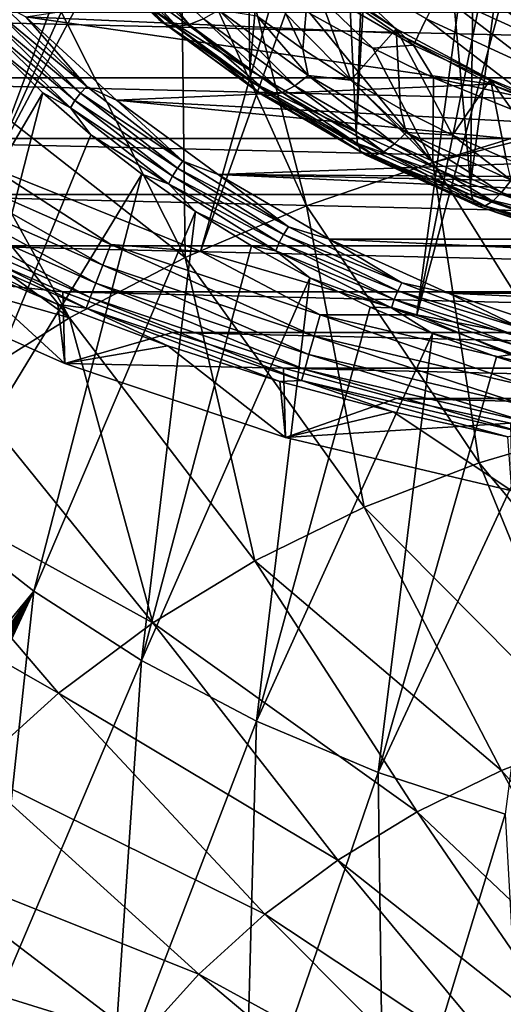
# Model space of a CAD drawing. Header units: metres. Extents: x -109 to 109, y -315 to 32.
# Tile 84 of 256: x -88.82 to -82.58, y -38.57 to -25.88. Entities that reach past the tile are written whole.
import ezdxf

# ---------------------------------------------------------------- set-up
doc = ezdxf.new("R2010")
doc.units = ezdxf.units.M
doc.layers.add('solid_K244242000C74_AAA', color=7, linetype='CONTINUOUS')

msp = doc.modelspace()

# ---------------------------------------------------------------- linework, layer by layer
at = {"layer": 'solid_K244242000C74_AAA'}
for points in [[(-94.216202, -24.878853, -78.325066), (-91.771088, -26.450235, -78.325066), (-85.874763, -13.826756, -73.288864)], [(-91.771088, -26.450235, -78.325066), (-85.11245, -14.314016, -73.288864), (-85.874763, -13.826756, -73.288864)], [(-91.771088, -26.450235, -78.325066), (-84.324875, -14.759292, -73.288864), (-85.11245, -14.314016, -73.288864)], [(-91.771088, -26.450235, -78.325066), (-89.187675, -27.782076, -78.325066), (-84.324875, -14.759292, -73.288864)], [(-89.187675, -27.782076, -78.325066), (-83.514343, -15.161276, -73.288864), (-84.324875, -14.759292, -73.288864)], [(-89.187675, -27.782076, -78.325066), (-82.683243, -15.518789, -73.288864), (-83.514343, -15.161276, -73.288864)], [(-89.187675, -27.782076, -78.325066), (-86.489372, -28.862318, -78.325066), (-82.683243, -15.518789, -73.288864)], [(-86.489372, -28.862318, -78.325066), (-81.834007, -15.830783, -73.288864), (-82.683243, -15.518789, -73.288864)], [(-85.852348, -26.527088, 17.438383), (-87.106598, -25.608925, 18.081287), (-86.003578, -15.816798, 2.35558)], [(-86.489372, -28.862318, -78.325066), (-83.700592, -29.681179, -78.325066), (-81.834007, -15.830783, -73.288864)], [(-85.852348, -26.527088, 17.438383), (-86.003578, -15.816798, 2.35558), (-84.987144, -16.856384, 2.510394)], [(-83.700592, -29.681179, -78.325066), (-80.969124, -16.096342, -73.288864), (-81.834007, -15.830783, -73.288864)], [(-83.700592, -29.681179, -78.325066), (-80.091133, -16.31469, -73.288864), (-80.969124, -16.096342, -73.288864)], [(-83.700592, -29.681179, -78.325066), (-80.846611, -30.231241, -78.325066), (-80.091133, -16.31469, -73.288864)], [(-84.480484, -27.324442, 16.88007), (-85.852348, -26.527088, 17.438383), (-84.987144, -16.856384, 2.510394)], [(-84.480484, -27.324442, 16.88007), (-84.987144, -16.856384, 2.510394), (-84.124458, -17.605682, 2.62215)], [(-84.480484, -27.324442, 16.88007), (-84.124458, -17.605682, 2.62215), (-83.9459, -17.74703, 2.643152)], [(-83.008255, -27.990963, 16.413368), (-84.480484, -27.324442, 16.88007), (-83.9459, -17.74703, 2.643152)], [(-83.008255, -27.990963, 16.413368), (-83.9459, -17.74703, 2.643152), (-82.889694, -18.495928, 2.754622)], [(-83.008255, -27.990963, 16.413368), (-82.889694, -18.495928, 2.754622), (-81.825676, -19.111637, 2.846349)], [(-81.454185, -28.518265, 16.044147), (-83.008255, -27.990963, 16.413368), (-81.825676, -19.111637, 2.846349)], [(-86.075775, -24.362427, 20.785257), (-85.756989, -25.830156, 19.757542), (-85.168991, -26.258139, 19.457865)], [(-85.077843, -25.22888, 20.17856), (-86.075775, -24.362427, 20.785257), (-85.168991, -26.258139, 19.457865)], [(-86.73848, -24.698782, 72.938301), (-88.453484, -25.43568, 72.422318), (-86.687981, -28.941093, 72.09848)], [(-86.73848, -24.698782, 72.938301), (-86.687981, -28.941093, 72.09848), (-85.122429, -28.273039, 72.566261)], [(-85.891525, -25.287697, 73.015312), (-86.73848, -24.698782, 72.938301), (-85.122429, -28.273039, 72.566261)], [(-90.34462, -25.79147, 71.767517), (-90.265755, -25.956413, 71.804092), (-88.740623, -24.759184, 72.323257)], [(-90.265755, -25.956413, 71.804092), (-88.608025, -25.097273, 72.405678), (-88.740623, -24.759184, 72.323257)], [(-86.92762, -25.940582, 18.866997), (-88.029572, -24.930494, 19.574266), (-87.025787, -25.872126, 18.59808)], [(-87.883492, -24.965523, 19.827393), (-88.029572, -24.930494, 19.574266), (-86.92762, -25.940582, 18.866997)], [(-87.705505, -24.956263, 20.06164), (-87.883492, -24.965523, 19.827393), (-86.795502, -25.962812, 19.129084)], [(-86.795502, -25.962812, 19.129084), (-87.883492, -24.965523, 19.827393), (-86.92762, -25.940582, 18.866997)], [(-87.502449, -24.903074, 20.26799), (-87.705505, -24.956263, 20.06164), (-86.634521, -25.93796, 19.374249)], [(-86.634521, -25.93796, 19.374249), (-87.705505, -24.956263, 20.06164), (-86.795502, -25.962812, 19.129084)], [(-86.450874, -25.866982, 19.593056), (-87.502449, -24.903074, 20.26799), (-86.634521, -25.93796, 19.374249)], [(-90.265755, -25.956413, 71.804092), (-90.180649, -26.121027, 71.824448), (-88.608025, -25.097273, 72.405678)], [(-90.180649, -26.121027, 71.824448), (-90.090057, -26.283869, 71.828407), (-88.608025, -25.097273, 72.405678)], [(-88.608025, -25.097273, 72.405678), (-90.090057, -26.283869, 71.828407), (-88.453484, -25.43568, 72.422318)], [(-85.178146, -25.365768, 73.109833), (-83.743179, -26.205364, 73.203697), (-84.981995, -25.044117, 73.103699)], [(-83.743179, -26.205364, 73.203697), (-83.577904, -25.866751, 73.204529), (-84.981995, -25.044117, 73.103699)], [(-85.077843, -25.22888, 20.17856), (-85.168991, -26.258139, 19.457865), (-84.552094, -26.656973, 19.178598)], [(-85.078133, -25.285992, 20.260647), (-85.077843, -25.22888, 20.17856), (-83.964874, -25.99387, 19.642908)], [(-83.964874, -25.99387, 19.642908), (-85.077843, -25.22888, 20.17856), (-84.552094, -26.656973, 19.178598)], [(-83.412148, -25.535643, 73.134766), (-81.962914, -26.201057, 73.219704), (-83.251801, -25.223785, 72.996895)], [(-81.962914, -26.201057, 73.219704), (-81.834343, -25.872599, 73.087189), (-83.251801, -25.223785, 72.996895)], [(-88.74173, -25.840855, 19.872129), (-85.078133, -25.285992, 20.260647), (-83.964478, -26.05146, 19.724661)], [(-85.891525, -25.287697, 73.015312), (-85.122429, -28.273039, 72.566261), (-83.492172, -27.718485, 72.954559)], [(-85.06916, -25.798731, 73.079788), (-85.891525, -25.287697, 73.015312), (-83.492172, -27.718485, 72.954559)], [(-85.178146, -25.365768, 73.109833), (-85.06916, -25.798731, 73.079788), (-84.2687, -26.241264, 73.134163)], [(-85.178146, -25.365768, 73.109833), (-84.2687, -26.241264, 73.134163), (-83.743179, -26.205364, 73.203697)], [(-83.964478, -26.05146, 19.724661), (-85.078133, -25.285992, 20.260647), (-83.964874, -25.99387, 19.642908)], [(-88.453484, -25.43568, 72.422318), (-90.090057, -26.283869, 71.828407), (-86.687981, -28.941093, 72.09848)], [(-87.08622, -25.760078, 18.332691), (-87.106598, -25.608925, 18.081287), (-85.852348, -26.527088, 17.438383)], [(-83.577904, -25.866751, 73.204529), (-82.095413, -26.54792, 73.283768), (-83.412148, -25.535643, 73.134766)], [(-82.095413, -26.54792, 73.283768), (-81.962914, -26.201057, 73.219704), (-83.412148, -25.535643, 73.134766)], [(-89.229294, -25.834927, 20.025537), (-89.15097, -25.747932, 20.005104), (-88.037025, -26.822197, 19.252895)], [(-89.15097, -25.747932, 20.005104), (-89.06234, -25.668917, 20.009724), (-87.9562, -26.735655, 19.262785)], [(-88.037025, -26.822197, 19.252895), (-89.15097, -25.747932, 20.005104), (-87.9562, -26.735655, 19.262785)], [(-87.9562, -26.735655, 19.262785), (-89.06234, -25.668917, 20.009724), (-88.74173, -25.840855, 19.872129)], [(-86.25164, -25.752611, 19.777075), (-86.450874, -25.866982, 19.593056), (-85.274162, -26.728382, 18.989897)], [(-85.098488, -26.596766, 19.185991), (-85.756989, -25.830156, 19.757542), (-86.25164, -25.752611, 19.777075)], [(-85.098488, -26.596766, 19.185991), (-86.25164, -25.752611, 19.777075), (-85.274162, -26.728382, 18.989897)], [(-94.858315, -25.780809, -83.82), (-58.141685, -25.780809, -83.82), (-59.388916, -26.624954, -83.82)], [(-94.858315, -25.780809, -83.82), (-59.388916, -26.624954, -83.82), (-93.611084, -26.624954, -83.82)], [(-89.292892, -25.924986, 20.06987), (-89.229294, -25.834927, 20.025537), (-88.108452, -26.915844, 19.268673)], [(-88.108452, -26.915844, 19.268673), (-89.229294, -25.834927, 20.025537), (-88.037025, -26.822197, 19.252895)], [(-88.74173, -25.840855, 19.872129), (-83.964478, -26.05146, 19.724661), (-82.749863, -26.705853, 19.266451)], [(-87.570732, -26.913452, 19.121088), (-88.74173, -25.840855, 19.872129), (-82.749863, -26.705853, 19.266451)], [(-87.9562, -26.735655, 19.262785), (-88.74173, -25.840855, 19.872129), (-87.570732, -26.913452, 19.121088)], [(-85.834373, -26.676477, 17.691021), (-87.08622, -25.760078, 18.332691), (-85.852348, -26.527088, 17.438383)], [(-87.025787, -25.872126, 18.59808), (-87.08622, -25.760078, 18.332691), (-85.834373, -26.676477, 17.691021)], [(-85.78109, -26.783293, 17.960073), (-87.025787, -25.872126, 18.59808), (-85.834373, -26.676477, 17.691021)], [(-86.92762, -25.940582, 18.866997), (-87.025787, -25.872126, 18.59808), (-85.78109, -26.783293, 17.960073)], [(-86.450874, -25.866982, 19.593056), (-86.634521, -25.93796, 19.374249), (-85.436089, -26.815258, 18.759958)], [(-85.274162, -26.728382, 18.989897), (-86.450874, -25.866982, 19.593056), (-85.436089, -26.815258, 18.759958)], [(-85.098488, -26.596766, 19.185991), (-85.168991, -26.258139, 19.457865), (-85.756989, -25.830156, 19.757542)], [(-84.2687, -26.241264, 73.134163), (-85.06916, -25.798731, 73.079788), (-83.492172, -27.718485, 72.954559)], [(-83.743179, -26.205364, 73.203697), (-82.227135, -26.900879, 73.277115), (-83.577904, -25.866751, 73.204529)], [(-82.227135, -26.900879, 73.277115), (-82.095413, -26.54792, 73.283768), (-83.577904, -25.866751, 73.204529)], [(-88.166451, -27.011303, 19.309223), (-89.108047, -26.254618, 19.965893), (-89.292892, -25.924986, 20.06987)], [(-88.166451, -27.011303, 19.309223), (-89.292892, -25.924986, 20.06987), (-88.108452, -26.915844, 19.268673)], [(-85.694527, -26.843252, 18.23494), (-86.92762, -25.940582, 18.866997), (-85.78109, -26.783293, 17.960073)], [(-86.795502, -25.962812, 19.129084), (-86.92762, -25.940582, 18.866997), (-85.694527, -26.843252, 18.23494)], [(-86.634521, -25.93796, 19.374249), (-86.795502, -25.962812, 19.129084), (-85.578033, -26.854046, 18.505035)], [(-85.578033, -26.854046, 18.505035), (-86.795502, -25.962812, 19.129084), (-85.694527, -26.843252, 18.23494)], [(-85.436089, -26.815258, 18.759958), (-86.634521, -25.93796, 19.374249), (-85.578033, -26.854046, 18.505035)], [(-83.964874, -25.99387, 19.642908), (-84.552094, -26.656973, 19.178598), (-83.908073, -27.025702, 18.920412)], [(-83.964874, -25.99387, 19.642908), (-83.908073, -27.025702, 18.920412), (-83.238968, -27.36306, 18.684193)], [(-82.750015, -26.648418, 19.184589), (-83.964874, -25.99387, 19.642908), (-83.238968, -27.36306, 18.684193)], [(-83.964478, -26.05146, 19.724661), (-83.964874, -25.99387, 19.642908), (-82.750015, -26.648418, 19.184589)], [(-82.749863, -26.705853, 19.266451), (-83.964478, -26.05146, 19.724661), (-82.750015, -26.648418, 19.184589)], [(-91.068741, -31.151642, 24.514509), (-89.108047, -26.254618, 19.965893), (-88.524452, -26.820749, 19.569485)], [(-88.166451, -27.011303, 19.309223), (-88.524452, -26.820749, 19.569485), (-89.108047, -26.254618, 19.965893)], [(-85.098488, -26.596766, 19.185991), (-84.552094, -26.656973, 19.178598), (-85.168991, -26.258139, 19.457865)], [(-83.743179, -26.205364, 73.203697), (-84.2687, -26.241264, 73.134163), (-83.485779, -26.624725, 73.180229)], [(-83.485779, -26.624725, 73.180229), (-84.2687, -26.241264, 73.134163), (-83.492172, -27.718485, 72.954559)], [(-83.743179, -26.205364, 73.203697), (-83.485779, -26.624725, 73.180229), (-82.227135, -26.900879, 73.277115)], [(-90.090057, -26.283869, 71.828407), (-90.134674, -27.30278, 71.608345), (-88.177071, -29.717634, 71.554741)], [(-90.090057, -26.283869, 71.828407), (-88.177071, -29.717634, 71.554741), (-86.687981, -28.941093, 72.09848)], [(-93.611084, -26.624954, -83.82), (-59.388916, -26.624954, -83.82), (-60.675346, -27.409105, -83.82)], [(-93.611084, -26.624954, -83.82), (-60.675346, -27.409105, -83.82), (-92.324654, -27.409105, -83.82)], [(-85.834373, -26.676477, 17.691021), (-85.852348, -26.527088, 17.438383), (-84.480484, -27.324442, 16.88007)], [(-85.098488, -26.596766, 19.185991), (-85.274162, -26.728382, 18.989897), (-83.987106, -27.476442, 18.466099)], [(-83.837204, -27.329847, 18.672682), (-84.552094, -26.656973, 19.178598), (-85.098488, -26.596766, 19.185991)], [(-83.837204, -27.329847, 18.672682), (-85.098488, -26.596766, 19.185991), (-83.987106, -27.476442, 18.466099)], [(-81.95015, -27.244535, 73.252579), (-83.485779, -26.624725, 73.180229), (-83.492172, -27.718485, 72.954559)], [(-82.227135, -26.900879, 73.277115), (-83.485779, -26.624725, 73.180229), (-81.95015, -27.244535, 73.252579)], [(-88.037025, -26.822197, 19.252895), (-87.9562, -26.735655, 19.262785), (-86.715744, -27.698174, 18.588823)], [(-86.715744, -27.698174, 18.588823), (-87.9562, -26.735655, 19.262785), (-87.570732, -26.913452, 19.121088)], [(-87.570732, -26.913452, 19.121088), (-82.749863, -26.705853, 19.266451), (-81.450836, -27.240261, 18.892254)], [(-84.465149, -27.472301, 17.13378), (-85.834373, -26.676477, 17.691021), (-84.480484, -27.324442, 16.88007)], [(-85.78109, -26.783293, 17.960073), (-85.834373, -26.676477, 17.691021), (-84.465149, -27.472301, 17.13378)], [(-85.274162, -26.728382, 18.989897), (-85.436089, -26.815258, 18.759958), (-84.125282, -27.577124, 18.226494)], [(-83.987106, -27.476442, 18.466099), (-85.274162, -26.728382, 18.989897), (-84.125282, -27.577124, 18.226494)], [(-83.837204, -27.329847, 18.672682), (-83.908073, -27.025702, 18.920412), (-84.552094, -26.656973, 19.178598)], [(-82.750015, -26.648418, 19.184589), (-83.238968, -27.36306, 18.684193), (-82.547478, -27.667788, 18.470819)], [(-82.750015, -26.648418, 19.184589), (-82.547478, -27.667788, 18.470819), (-81.834587, -27.939421, 18.280621)], [(-81.451057, -27.182816, 18.8104), (-82.750015, -26.648418, 19.184589), (-81.834587, -27.939421, 18.280621)], [(-82.749863, -26.705853, 19.266451), (-82.750015, -26.648418, 19.184589), (-81.451057, -27.182816, 18.8104)], [(-81.450836, -27.240261, 18.892254), (-82.749863, -26.705853, 19.266451), (-81.451057, -27.182816, 18.8104)], [(-89.913719, -32.243546, 23.74995), (-91.068741, -31.151642, 24.514509), (-88.524452, -26.820749, 19.569485)], [(-89.913719, -32.243546, 23.74995), (-88.524452, -26.820749, 19.569485), (-87.903023, -27.359186, 19.192467)], [(-88.166451, -27.011303, 19.309223), (-87.903023, -27.359186, 19.192467), (-88.524452, -26.820749, 19.569485)], [(-88.108452, -26.915844, 19.268673), (-88.037025, -26.822197, 19.252895), (-86.787819, -27.791508, 18.574179)], [(-86.787819, -27.791508, 18.574179), (-88.037025, -26.822197, 19.252895), (-86.715744, -27.698174, 18.588823)], [(-84.41967, -27.574574, 17.406013), (-85.78109, -26.783293, 17.960073), (-84.465149, -27.472301, 17.13378)], [(-85.694527, -26.843252, 18.23494), (-85.78109, -26.783293, 17.960073), (-84.41967, -27.574574, 17.406013)], [(-84.34581, -27.627151, 17.686047), (-85.694527, -26.843252, 18.23494), (-84.41967, -27.574574, 17.406013)], [(-85.578033, -26.854046, 18.505035), (-85.694527, -26.843252, 18.23494), (-84.34581, -27.627151, 17.686047)], [(-85.436089, -26.815258, 18.759958), (-85.578033, -26.854046, 18.505035), (-84.246407, -27.628014, 17.963097)], [(-84.246407, -27.628014, 17.963097), (-85.578033, -26.854046, 18.505035), (-84.34581, -27.627151, 17.686047)], [(-84.125282, -27.577124, 18.226494), (-85.436089, -26.815258, 18.759958), (-84.246407, -27.628014, 17.963097)], [(-88.166451, -27.011303, 19.309223), (-88.108452, -26.915844, 19.268673), (-86.851517, -27.891153, 18.585752)], [(-86.903229, -27.991486, 18.622892), (-87.903023, -27.359186, 19.192467), (-88.166451, -27.011303, 19.309223)], [(-86.903229, -27.991486, 18.622892), (-88.166451, -27.011303, 19.309223), (-86.851517, -27.891153, 18.585752)], [(-86.851517, -27.891153, 18.585752), (-88.108452, -26.915844, 19.268673), (-86.787819, -27.791508, 18.574179)], [(-87.570732, -26.913452, 19.121088), (-81.450836, -27.240261, 18.892254), (-80.085106, -27.647449, 18.607138)], [(-86.260757, -27.871712, 18.450108), (-87.570732, -26.913452, 19.121088), (-80.085106, -27.647449, 18.607138)], [(-86.715744, -27.698174, 18.588823), (-87.570732, -26.913452, 19.121088), (-86.260757, -27.871712, 18.450108)], [(-83.837204, -27.329847, 18.672682), (-83.238968, -27.36306, 18.684193), (-83.908073, -27.025702, 18.920412)], [(-81.95015, -27.244535, 73.252579), (-83.492172, -27.718485, 72.954559), (-81.812569, -27.291924, 73.257996)], [(-90.134674, -27.30278, 71.608345), (-90.21563, -28.241627, 71.373337), (-88.177071, -29.717634, 71.554741)], [(-89.913719, -32.243546, 23.74995), (-87.903023, -27.359186, 19.192467), (-87.245712, -27.868233, 18.836027)], [(-86.903229, -27.991486, 18.622892), (-87.245712, -27.868233, 18.836027), (-87.903023, -27.359186, 19.192467)], [(-84.465149, -27.472301, 17.13378), (-84.480484, -27.324442, 16.88007), (-83.008255, -27.990963, 16.413368)], [(-83.837204, -27.329847, 18.672682), (-83.987106, -27.476442, 18.466099), (-82.605904, -28.101757, 18.02825)], [(-82.48365, -27.94264, 18.243599), (-83.238968, -27.36306, 18.684193), (-83.837204, -27.329847, 18.672682)], [(-82.48365, -27.94264, 18.243599), (-83.837204, -27.329847, 18.672682), (-82.605904, -28.101757, 18.02825)], [(-81.812569, -27.291924, 73.257996), (-83.492172, -27.718485, 72.954559), (-81.352425, -31.1325, 72.350525)], [(-82.48365, -27.94264, 18.243599), (-82.547478, -27.667788, 18.470819), (-83.238968, -27.36306, 18.684193)], [(-92.324654, -27.409105, -83.82), (-60.675346, -27.409105, -83.82), (-61.997654, -28.131109, -83.82)], [(-92.324654, -27.409105, -83.82), (-61.997654, -28.131109, -83.82), (-91.002342, -28.131109, -83.82)], [(-82.99575, -28.137539, 16.667974), (-84.465149, -27.472301, 17.13378), (-83.008255, -27.990963, 16.413368)], [(-84.41967, -27.574574, 17.406013), (-84.465149, -27.472301, 17.13378), (-82.99575, -28.137539, 16.667974)], [(-83.987106, -27.476442, 18.466099), (-84.125282, -27.577124, 18.226494), (-82.718582, -28.213978, 17.780565)], [(-82.605904, -28.101757, 18.02825), (-83.987106, -27.476442, 18.466099), (-82.718582, -28.213978, 17.780565)], [(-90.382042, -27.878895, -78.672592), (-87.750481, -29.04084, -78.672592), (-90.254631, -27.623018, -78.472404)], [(-90.254631, -27.623018, -78.472404), (-87.647224, -28.7743, -78.472404), (-89.187675, -27.782076, -78.325066)], [(-87.750481, -29.04084, -78.672592), (-87.647224, -28.7743, -78.472404), (-90.254631, -27.623018, -78.472404)], [(-86.260757, -27.871712, 18.450108), (-80.085106, -27.647449, 18.607138), (-78.670784, -27.922031, 18.414873)], [(-82.958664, -28.236013, 16.942869), (-84.41967, -27.574574, 17.406013), (-82.99575, -28.137539, 16.667974)], [(-84.34581, -27.627151, 17.686047), (-84.41967, -27.574574, 17.406013), (-82.958664, -28.236013, 16.942869)], [(-82.89843, -28.282423, 17.227221), (-84.34581, -27.627151, 17.686047), (-82.958664, -28.236013, 16.942869)], [(-84.246407, -27.628014, 17.963097), (-84.34581, -27.627151, 17.686047), (-82.89843, -28.282423, 17.227221)], [(-84.125282, -27.577124, 18.226494), (-84.246407, -27.628014, 17.963097), (-82.81736, -28.274982, 17.510084)], [(-82.81736, -28.274982, 17.510084), (-84.246407, -27.628014, 17.963097), (-82.89843, -28.282423, 17.227221)], [(-82.718582, -28.213978, 17.780565), (-84.125282, -27.577124, 18.226494), (-82.81736, -28.274982, 17.510084)], [(-87.647224, -28.7743, -78.472404), (-86.489372, -28.862318, -78.325066), (-89.187675, -27.782076, -78.325066)], [(-86.787819, -27.791508, 18.574179), (-86.715744, -27.698174, 18.588823), (-85.355522, -28.545189, 17.995737)], [(-85.355522, -28.545189, 17.995737), (-86.715744, -27.698174, 18.588823), (-86.260757, -27.871712, 18.450108)], [(-83.492172, -27.718485, 72.954559), (-85.122429, -28.273039, 72.566261), (-82.896973, -31.585203, 72.033539)], [(-83.492172, -27.718485, 72.954559), (-82.896973, -31.585203, 72.033539), (-81.352425, -31.1325, 72.350525)], [(-90.492004, -28.099726, -78.919411), (-87.8396, -29.270876, -78.919411), (-90.382042, -27.878895, -78.672592)], [(-87.8396, -29.270876, -78.919411), (-87.750481, -29.04084, -78.672592), (-90.382042, -27.878895, -78.672592)], [(-88.637215, -33.24057, 23.051826), (-89.913719, -32.243546, 23.74995), (-87.245712, -27.868233, 18.836027)], [(-88.637215, -33.24057, 23.051826), (-87.245712, -27.868233, 18.836027), (-86.554588, -28.346291, 18.501287)], [(-86.903229, -27.991486, 18.622892), (-86.554588, -28.346291, 18.501287), (-87.245712, -27.868233, 18.836027)], [(-86.903229, -27.991486, 18.622892), (-86.851517, -27.891153, 18.585752), (-85.473213, -28.749426, 17.984783)], [(-86.851517, -27.891153, 18.585752), (-86.787819, -27.791508, 18.574179), (-85.417999, -28.644499, 17.976908)], [(-85.473213, -28.749426, 17.984783), (-86.851517, -27.891153, 18.585752), (-85.417999, -28.644499, 17.976908)], [(-85.417999, -28.644499, 17.976908), (-86.787819, -27.791508, 18.574179), (-85.355522, -28.545189, 17.995737)], [(-86.260757, -27.871712, 18.450108), (-78.670784, -27.922031, 18.414873), (-77.226898, -28.06028, 18.318071)], [(-68.171417, -28.703545, 17.867651), (-86.260757, -27.871712, 18.450108), (-77.226898, -28.06028, 18.318071)], [(-68.171417, -28.703545, 17.867651), (-84.828537, -28.703568, 17.867636), (-86.260757, -27.871712, 18.450108)], [(-85.355522, -28.545189, 17.995737), (-86.260757, -27.871712, 18.450108), (-84.828537, -28.703568, 17.867636)], [(-85.518044, -28.854046, 18.018921), (-86.554588, -28.346291, 18.501287), (-86.903229, -27.991486, 18.622892)], [(-85.518044, -28.854046, 18.018921), (-86.903229, -27.991486, 18.622892), (-85.473213, -28.749426, 17.984783)], [(-82.99575, -28.137539, 16.667974), (-83.008255, -27.990963, 16.413368), (-81.454185, -28.518265, 16.044147)], [(-82.48365, -27.94264, 18.243599), (-82.605904, -28.101757, 18.02825), (-81.147903, -28.596458, 17.681854)], [(-91.002342, -28.131109, -83.82), (-61.997654, -28.131109, -83.82), (-63.352322, -28.789171, -83.82)], [(-91.002342, -28.131109, -83.82), (-63.352322, -28.789171, -83.82), (-89.647675, -28.789171, -83.82)], [(-90.581161, -28.278791, -79.20536), (-87.911858, -29.457405, -79.20536), (-90.492004, -28.099726, -78.919411)], [(-87.911858, -29.457405, -79.20536), (-87.8396, -29.270876, -78.919411), (-90.492004, -28.099726, -78.919411)], [(-81.444664, -28.663828, 16.299463), (-82.99575, -28.137539, 16.667974), (-81.454185, -28.518265, 16.044147)], [(-82.958664, -28.236013, 16.942869), (-82.99575, -28.137539, 16.667974), (-81.444664, -28.663828, 16.299463)], [(-82.605904, -28.101757, 18.02825), (-82.718582, -28.213978, 17.780565), (-81.233681, -28.71781, 17.427778)], [(-81.147903, -28.596458, 17.681854), (-82.605904, -28.101757, 18.02825), (-81.233681, -28.71781, 17.427778)], [(-90.64682, -28.410639, -79.521729), (-87.965065, -29.594748, -79.521729), (-90.581161, -28.278791, -79.20536)], [(-87.965065, -29.594748, -79.521729), (-87.911858, -29.457405, -79.20536), (-90.581161, -28.278791, -79.20536)], [(-90.21563, -28.241627, 71.373337), (-90.329071, -29.11421, 71.12542), (-88.177071, -29.717634, 71.554741)], [(-85.122429, -28.273039, 72.566261), (-86.687981, -28.941093, 72.09848), (-84.379913, -32.159737, 71.631241)], [(-85.122429, -28.273039, 72.566261), (-84.379913, -32.159737, 71.631241), (-82.896973, -31.585203, 72.033539)], [(-81.416435, -28.759298, 16.57646), (-82.958664, -28.236013, 16.942869), (-81.444664, -28.663828, 16.299463)], [(-82.89843, -28.282423, 17.227221), (-82.958664, -28.236013, 16.942869), (-81.416435, -28.759298, 16.57646)], [(-82.81736, -28.274982, 17.510084), (-82.89843, -28.282423, 17.227221), (-81.370583, -28.800827, 16.864231)], [(-81.370583, -28.800827, 16.864231), (-82.89843, -28.282423, 17.227221), (-81.416435, -28.759298, 16.57646)], [(-82.718582, -28.213978, 17.780565), (-82.81736, -28.274982, 17.510084), (-81.308876, -28.786818, 17.151693)], [(-81.308876, -28.786818, 17.151693), (-82.81736, -28.274982, 17.510084), (-81.370583, -28.800827, 16.864231)], [(-81.233681, -28.71781, 17.427778), (-82.718582, -28.213978, 17.780565), (-81.308876, -28.786818, 17.151693)], [(-90.64682, -28.410639, -79.521729), (-89.721703, -28.951488, -79.857155), (-88.329163, -29.547808, -79.857155)], [(-90.64682, -28.410639, -79.521729), (-88.329163, -29.547808, -79.857155), (-87.965065, -29.594748, -79.521729)], [(-87.250801, -34.133682, 22.426462), (-88.637215, -33.24057, 23.051826), (-86.554588, -28.346291, 18.501287)], [(-87.250801, -34.133682, 22.426462), (-86.554588, -28.346291, 18.501287), (-85.831833, -28.791855, 18.189301)], [(-85.518044, -28.854046, 18.018921), (-85.831833, -28.791855, 18.189301), (-86.554588, -28.346291, 18.501287)], [(-85.417999, -28.644499, 17.976908), (-85.355522, -28.545189, 17.995737), (-83.891479, -29.266769, 17.49048)], [(-83.891479, -29.266769, 17.49048), (-85.355522, -28.545189, 17.995737), (-84.828537, -28.703568, 17.867636)], [(-85.473213, -28.749426, 17.984783), (-85.417999, -28.644499, 17.976908), (-83.943626, -29.37117, 17.468086)], [(-83.943626, -29.37117, 17.468086), (-85.417999, -28.644499, 17.976908), (-83.891479, -29.266769, 17.49048)], [(-90.986404, -29.092854, -83.669998), (-89.647675, -28.789171, -83.82), (-88.262672, -29.382273, -83.82)], [(-89.647675, -28.789171, -83.82), (-63.352322, -28.789171, -83.82), (-64.737328, -29.382273, -83.82)], [(-89.647675, -28.789171, -83.82), (-64.737328, -29.382273, -83.82), (-88.262672, -29.382273, -83.82)], [(-87.750481, -29.04084, -78.672592), (-85.022942, -29.955021, -78.672592), (-87.647224, -28.7743, -78.472404)], [(-87.647224, -28.7743, -78.472404), (-84.944717, -29.68009, -78.472404), (-86.489372, -28.862318, -78.325066)], [(-85.022942, -29.955021, -78.672592), (-84.944717, -29.68009, -78.472404), (-87.647224, -28.7743, -78.472404)], [(-87.250801, -34.133682, 22.426462), (-85.831833, -28.791855, 18.189301), (-85.079712, -29.203522, 17.901049)], [(-85.518044, -28.854046, 18.018921), (-85.079712, -29.203522, 17.901049), (-85.831833, -28.791855, 18.189301)], [(-85.518044, -28.854046, 18.018921), (-85.473213, -28.749426, 17.984783), (-83.989716, -29.480597, 17.472813)], [(-83.989716, -29.480597, 17.472813), (-85.473213, -28.749426, 17.984783), (-83.943626, -29.37117, 17.468086)], [(-68.171417, -28.703545, 17.867651), (-69.707886, -29.398687, 17.380907), (-84.828537, -28.703568, 17.867636)], [(-69.707886, -29.398687, 17.380907), (-83.292068, -29.398706, 17.380894), (-84.828537, -28.703568, 17.867636)], [(-83.891479, -29.266769, 17.49048), (-84.828537, -28.703568, 17.867636), (-83.292068, -29.398706, 17.380894)], [(-84.944717, -29.68009, -78.472404), (-83.700592, -29.681179, -78.325066), (-86.489372, -28.862318, -78.325066)], [(-84.02713, -29.588869, 17.504393), (-85.079712, -29.203522, 17.901049), (-85.518044, -28.854046, 18.018921)], [(-84.02713, -29.588869, 17.504393), (-85.518044, -28.854046, 18.018921), (-83.989716, -29.480597, 17.472813)], [(-89.721703, -28.951488, -79.857155), (-90.986404, -29.092854, -83.669998), (-88.240318, -30.305361, -83.669998)], [(-88.329163, -29.547808, -79.857155), (-89.721703, -28.951488, -79.857155), (-88.240318, -30.305361, -83.669998)], [(-86.687981, -28.941093, 72.09848), (-88.177071, -29.717634, 71.554741), (-85.786964, -32.850574, 71.147514)], [(-87.8396, -29.270876, -78.919411), (-85.090446, -30.192299, -78.919411), (-87.750481, -29.04084, -78.672592)], [(-85.090446, -30.192299, -78.919411), (-85.022942, -29.955021, -78.672592), (-87.750481, -29.04084, -78.672592)], [(-86.687981, -28.941093, 72.09848), (-85.786964, -32.850574, 71.147514), (-84.379913, -32.159737, 71.631241)], [(-88.240318, -30.305361, -83.669998), (-90.986404, -29.092854, -83.669998), (-88.262672, -29.382273, -83.82)], [(-90.329071, -29.11421, 71.12542), (-89.578529, -30.596832, 70.939117), (-88.177071, -29.717634, 71.554741)], [(-87.911858, -29.457405, -79.20536), (-85.145195, -30.384699, -79.20536), (-87.8396, -29.270876, -78.919411)], [(-85.145195, -30.384699, -79.20536), (-85.090446, -30.192299, -78.919411), (-87.8396, -29.270876, -78.919411)], [(-85.767021, -34.914799, 21.879519), (-87.250801, -34.133682, 22.426462), (-85.079712, -29.203522, 17.901049)], [(-85.767021, -34.914799, 21.879519), (-85.079712, -29.203522, 17.901049), (-84.300598, -29.579996, 17.637438)], [(-84.02713, -29.588869, 17.504393), (-84.300598, -29.579996, 17.637438), (-85.079712, -29.203522, 17.901049)], [(-83.943626, -29.37117, 17.468086), (-83.891479, -29.266769, 17.49048), (-82.340775, -29.854456, 17.078979)], [(-82.340775, -29.854456, 17.078979), (-83.891479, -29.266769, 17.49048), (-83.292068, -29.398706, 17.380894)], [(-88.262672, -29.382273, -83.82), (-64.737328, -29.382273, -83.82), (-66.148552, -29.908609, -83.82)], [(-88.262672, -29.382273, -83.82), (-66.148552, -29.908609, -83.82), (-86.851448, -29.908609, -83.82)], [(-88.240318, -30.305361, -83.669998), (-88.262672, -29.382273, -83.82), (-86.851448, -29.908609, -83.82)], [(-83.989716, -29.480597, 17.472813), (-83.943626, -29.37117, 17.468086), (-82.381981, -29.963001, 17.05368)], [(-82.381981, -29.963001, 17.05368), (-83.943626, -29.37117, 17.468086), (-82.340775, -29.854456, 17.078979)], [(-69.707886, -29.398687, 17.380907), (-71.329849, -29.948681, 16.995796), (-83.292068, -29.398706, 17.380894)], [(-71.329849, -29.948681, 16.995796), (-81.670097, -29.948696, 16.995787), (-83.292068, -29.398706, 17.380894)], [(-82.340775, -29.854456, 17.078979), (-83.292068, -29.398706, 17.380894), (-81.670097, -29.948696, 16.995787)], [(-86.909821, -30.077194, -79.857155), (-88.329163, -29.547808, -79.857155), (-88.240318, -30.305361, -83.669998)], [(-87.965065, -29.594748, -79.521729), (-88.329163, -29.547808, -79.857155), (-86.909821, -30.077194, -79.857155)], [(-87.965065, -29.594748, -79.521729), (-85.185501, -30.526365, -79.521729), (-87.911858, -29.457405, -79.20536)], [(-85.185501, -30.526365, -79.521729), (-85.145195, -30.384699, -79.20536), (-87.911858, -29.457405, -79.20536)], [(-84.02713, -29.588869, 17.504393), (-83.989716, -29.480597, 17.472813), (-82.418404, -30.076092, 17.055841)], [(-82.418404, -30.076092, 17.055841), (-83.989716, -29.480597, 17.472813), (-82.381981, -29.963001, 17.05368)], [(-87.965065, -29.594748, -79.521729), (-86.909821, -30.077194, -79.857155), (-85.466896, -30.538446, -79.857155)], [(-87.965065, -29.594748, -79.521729), (-85.466896, -30.538446, -79.857155), (-85.185501, -30.526365, -79.521729)], [(-85.767021, -34.914799, 21.879519), (-84.300598, -29.579996, 17.637438), (-83.496941, -29.920092, 17.399302)], [(-85.022942, -29.955021, -78.672592), (-82.222679, -30.613636, -78.672592), (-84.944717, -29.68009, -78.472404)], [(-84.944717, -29.68009, -78.472404), (-82.170158, -30.332661, -78.472404), (-83.700592, -29.681179, -78.325066)], [(-82.222679, -30.613636, -78.672592), (-82.170158, -30.332661, -78.472404), (-84.944717, -29.68009, -78.472404)], [(-84.02713, -29.588869, 17.504393), (-83.496941, -29.920092, 17.399302), (-84.300598, -29.579996, 17.637438)], [(-82.447968, -30.18734, 17.085339), (-83.496941, -29.920092, 17.399302), (-84.02713, -29.588869, 17.504393)], [(-82.447968, -30.18734, 17.085339), (-84.02713, -29.588869, 17.504393), (-82.418404, -30.076092, 17.055841)], [(-82.170158, -30.332661, -78.472404), (-80.846611, -30.231241, -78.325066), (-83.700592, -29.681179, -78.325066)], [(-88.177071, -29.717634, 71.554741), (-89.578529, -30.596832, 70.939117), (-87.104576, -33.651054, 70.587013)], [(-88.177071, -29.717634, 71.554741), (-87.104576, -33.651054, 70.587013), (-85.786964, -32.850574, 71.147514)], [(-88.240318, -30.305361, -83.669998), (-86.851448, -29.908609, -83.82), (-85.416924, -30.367197, -83.82)], [(-86.851448, -29.908609, -83.82), (-66.148552, -29.908609, -83.82), (-67.583076, -30.367197, -83.82)], [(-86.851448, -29.908609, -83.82), (-67.583076, -30.367197, -83.82), (-85.416924, -30.367197, -83.82)], [(-84.199318, -35.576843, 21.415951), (-85.767021, -34.914799, 21.879519), (-83.496941, -29.920092, 17.399302)], [(-84.199318, -35.576843, 21.415951), (-83.496941, -29.920092, 17.399302), (-82.671265, -30.22274, 17.187384)], [(-82.447968, -30.18734, 17.085339), (-82.671265, -30.22274, 17.187384), (-83.496941, -29.920092, 17.399302)], [(-85.090446, -30.192299, -78.919411), (-82.268013, -30.856131, -78.919411), (-85.022942, -29.955021, -78.672592)], [(-82.268013, -30.856131, -78.919411), (-82.222679, -30.613636, -78.672592), (-85.022942, -29.955021, -78.672592)], [(-86.909821, -30.077194, -79.857155), (-88.240318, -30.305361, -83.669998), (-85.394142, -31.259308, -83.669998)], [(-85.466896, -30.538446, -79.857155), (-86.909821, -30.077194, -79.857155), (-85.394142, -31.259308, -83.669998)], [(-85.145195, -30.384699, -79.20536), (-82.304764, -31.052761, -79.20536), (-85.090446, -30.192299, -78.919411)], [(-82.304764, -31.052761, -79.20536), (-82.268013, -30.856131, -78.919411), (-85.090446, -30.192299, -78.919411)], [(-82.447968, -30.18734, 17.085339), (-81.826172, -30.486988, 17.002356), (-82.671265, -30.22274, 17.187384)], [(-85.394142, -31.259308, -83.669998), (-88.240318, -30.305361, -83.669998), (-85.416924, -30.367197, -83.82)], [(-84.199318, -35.576843, 21.415951), (-82.671265, -30.22274, 17.187384), (-81.826172, -30.486988, 17.002356)], [(-85.416924, -30.367197, -83.82), (-67.583076, -30.367197, -83.82), (-69.03849, -30.757179, -83.82)], [(-85.416924, -30.367197, -83.82), (-69.03849, -30.757179, -83.82), (-83.96151, -30.757179, -83.82)], [(-85.394142, -31.259308, -83.669998), (-85.416924, -30.367197, -83.82), (-83.96151, -30.757179, -83.82)], [(-85.185501, -30.526365, -79.521729), (-82.331833, -31.19754, -79.521729), (-85.145195, -30.384699, -79.20536)], [(-82.331833, -31.19754, -79.521729), (-82.304764, -31.052761, -79.20536), (-85.145195, -30.384699, -79.20536)], [(-85.185501, -30.526365, -79.521729), (-85.466896, -30.538446, -79.857155), (-84.003662, -30.930521, -79.857155)], [(-84.003662, -30.930521, -79.857155), (-85.466896, -30.538446, -79.857155), (-85.394142, -31.259308, -83.669998)], [(-85.185501, -30.526365, -79.521729), (-84.003662, -30.930521, -79.857155), (-82.52343, -31.252525, -79.857155)], [(-85.185501, -30.526365, -79.521729), (-82.52343, -31.252525, -79.857155), (-82.331833, -31.19754, -79.521729)], [(-82.56189, -36.113819, 21.039955), (-84.199318, -35.576843, 21.415951), (-81.826172, -30.486988, 17.002356)], [(-89.578529, -30.596832, 70.939117), (-90.87207, -31.576059, 70.258057), (-87.104576, -33.651054, 70.587013)], [(-85.394142, -31.259308, -83.669998), (-83.96151, -30.757179, -83.82), (-82.489746, -31.077324, -83.82)], [(-83.96151, -30.757179, -83.82), (-69.03849, -30.757179, -83.82), (-70.510254, -31.077324, -83.82)], [(-83.96151, -30.757179, -83.82), (-70.510254, -31.077324, -83.82), (-82.489746, -31.077324, -83.82)], [(-84.003662, -30.930521, -79.857155), (-85.394142, -31.259308, -83.669998), (-82.471878, -31.946623, -83.669998)], [(-82.52343, -31.252525, -79.857155), (-84.003662, -30.930521, -79.857155), (-82.471878, -31.946623, -83.669998)], [(-82.471878, -31.946623, -83.669998), (-85.394142, -31.259308, -83.669998), (-82.489746, -31.077324, -83.82)], [(-81.352425, -31.1325, 72.350525), (-82.896973, -31.585203, 72.033539), (-80.259674, -34.754704, 71.243111)], [(-90.87207, -31.576059, 70.258057), (-91.303795, -32.8498, 69.698387), (-88.320061, -34.553478, 69.955132)], [(-90.87207, -31.576059, 70.258057), (-88.320061, -34.553478, 69.955132), (-87.104576, -33.651054, 70.587013)], [(-82.896973, -31.585203, 72.033539), (-84.379913, -32.159737, 71.631241), (-81.45639, -35.105457, 70.997505)], [(-82.896973, -31.585203, 72.033539), (-81.45639, -35.105457, 70.997505), (-80.259674, -34.754704, 71.243111)], [(-84.379913, -32.159737, 71.631241), (-85.786964, -32.850574, 71.147514), (-82.605377, -35.55061, 70.685806)], [(-84.379913, -32.159737, 71.631241), (-82.605377, -35.55061, 70.685806), (-81.45639, -35.105457, 70.997505)], [(-90.96508, -36.0728, 27.174908), (-89.913719, -32.243546, 23.74995), (-88.637215, -33.24057, 23.051826)], [(-91.303795, -32.8498, 69.698387), (-89.421715, -35.549145, 69.257957), (-88.320061, -34.553478, 69.955132)], [(-85.786964, -32.850574, 71.147514), (-87.104576, -33.651054, 70.587013), (-83.695564, -36.085869, 70.311012)], [(-85.786964, -32.850574, 71.147514), (-83.695564, -36.085869, 70.311012), (-82.605377, -35.55061, 70.685806)], [(-90.908684, -36.435753, 27.342468), (-90.96508, -36.0728, 27.174908), (-88.637215, -33.24057, 23.051826)], [(-90.87207, -36.684628, 27.462118), (-90.908684, -36.435753, 27.342468), (-88.637215, -33.24057, 23.051826)], [(-90.836449, -36.939266, 27.5886), (-90.87207, -36.684628, 27.462118), (-88.637215, -33.24057, 23.051826)], [(-90.801971, -37.199829, 27.722258), (-90.836449, -36.939266, 27.5886), (-88.637215, -33.24057, 23.051826)], [(-90.76741, -37.473461, 27.866613), (-90.801971, -37.199829, 27.722258), (-88.637215, -33.24057, 23.051826)], [(-90.73378, -37.75317, 28.018299), (-90.76741, -37.473461, 27.866613), (-88.637215, -33.24057, 23.051826)], [(-89.243462, -38.822975, 27.280046), (-90.73378, -37.75317, 28.018299), (-88.637215, -33.24057, 23.051826)], [(-89.243462, -38.822975, 27.280046), (-88.637215, -33.24057, 23.051826), (-87.250801, -34.133682, 22.426462)], [(-87.104576, -33.651054, 70.587013), (-88.320061, -34.553478, 69.955132), (-84.716461, -36.706085, 69.876732)], [(-87.104576, -33.651054, 70.587013), (-84.716461, -36.706085, 69.876732), (-83.695564, -36.085869, 70.311012)], [(-87.632797, -39.764484, 26.620794), (-89.243462, -38.822975, 27.280046), (-87.250801, -34.133682, 22.426462)], [(-87.632797, -39.764484, 26.620794), (-87.250801, -34.133682, 22.426462), (-85.767021, -34.914799, 21.879519)], [(-88.320061, -34.553478, 69.955132), (-89.421715, -35.549145, 69.257957), (-85.658218, -37.405285, 69.387154)], [(-88.320061, -34.553478, 69.955132), (-85.658218, -37.405285, 69.387154), (-84.716461, -36.706085, 69.876732)], [(-85.919174, -40.574909, 26.053329), (-87.632797, -39.764484, 26.620794), (-85.767021, -34.914799, 21.879519)], [(-85.919174, -40.574909, 26.053329), (-85.767021, -34.914799, 21.879519), (-84.199318, -35.576843, 21.415951)], [(-81.45639, -35.105457, 70.997505), (-82.605377, -35.55061, 70.685806), (-79.985001, -38.51445, 69.672897)], [(-89.421715, -35.549145, 69.257957), (-90.398926, -36.628471, 68.502205), (-86.51178, -38.176731, 68.846977)], [(-89.421715, -35.549145, 69.257957), (-86.51178, -38.176731, 68.846977), (-85.658218, -37.405285, 69.387154)], [(-84.118446, -41.246754, 25.582899), (-85.919174, -40.574909, 26.053329), (-84.199318, -35.576843, 21.415951)], [(-84.118446, -41.246754, 25.582899), (-84.199318, -35.576843, 21.415951), (-82.56189, -36.113819, 21.039955)], [(-82.605377, -35.55061, 70.685806), (-83.695564, -36.085869, 70.311012), (-80.792892, -38.82745, 69.453728)], [(-82.605377, -35.55061, 70.685806), (-80.792892, -38.82745, 69.453728), (-79.985001, -38.51445, 69.672897)], [(-83.695564, -36.085869, 70.311012), (-84.716461, -36.706085, 69.876732), (-81.559441, -39.203812, 69.190201)], [(-82.24765, -41.766243, 25.207882), (-84.118446, -41.246754, 25.582899), (-82.56189, -36.113819, 21.039955)], [(-83.695564, -36.085869, 70.311012), (-81.559441, -39.203812, 69.190201), (-80.792892, -38.82745, 69.453728)], [(-90.398926, -36.628471, 68.502205), (-91.242279, -37.781059, 67.695152), (-87.268929, -39.012997, 68.261421)], [(-90.398926, -36.628471, 68.502205), (-87.268929, -39.012997, 68.261421), (-86.51178, -38.176731, 68.846977)], [(-84.716461, -36.706085, 69.876732), (-85.658218, -37.405285, 69.387154), (-82.27726, -39.639904, 68.884842)], [(-84.716461, -36.706085, 69.876732), (-82.27726, -39.639904, 68.884842), (-81.559441, -39.203812, 69.190201)], [(-85.658218, -37.405285, 69.387154), (-86.51178, -38.176731, 68.846977), (-82.939445, -40.131535, 68.540604)], [(-85.658218, -37.405285, 69.387154), (-82.939445, -40.131535, 68.540604), (-82.27726, -39.639904, 68.884842)], [(-91.242279, -37.781059, 67.695152), (-91.943657, -38.995811, 66.844574), (-87.922363, -39.906025, 67.636116)], [(-91.242279, -37.781059, 67.695152), (-87.922363, -39.906025, 67.636116), (-87.268929, -39.012997, 68.261421)], [(-86.51178, -38.176731, 68.846977), (-87.268929, -39.012997, 68.261421), (-83.539612, -40.673965, 68.160789)], [(-86.51178, -38.176731, 68.846977), (-83.539612, -40.673965, 68.160789), (-82.939445, -40.131535, 68.540604)]]:
    msp.add_3dface(points, dxfattribs=at)

doc.saveas('drawing.dxf')
